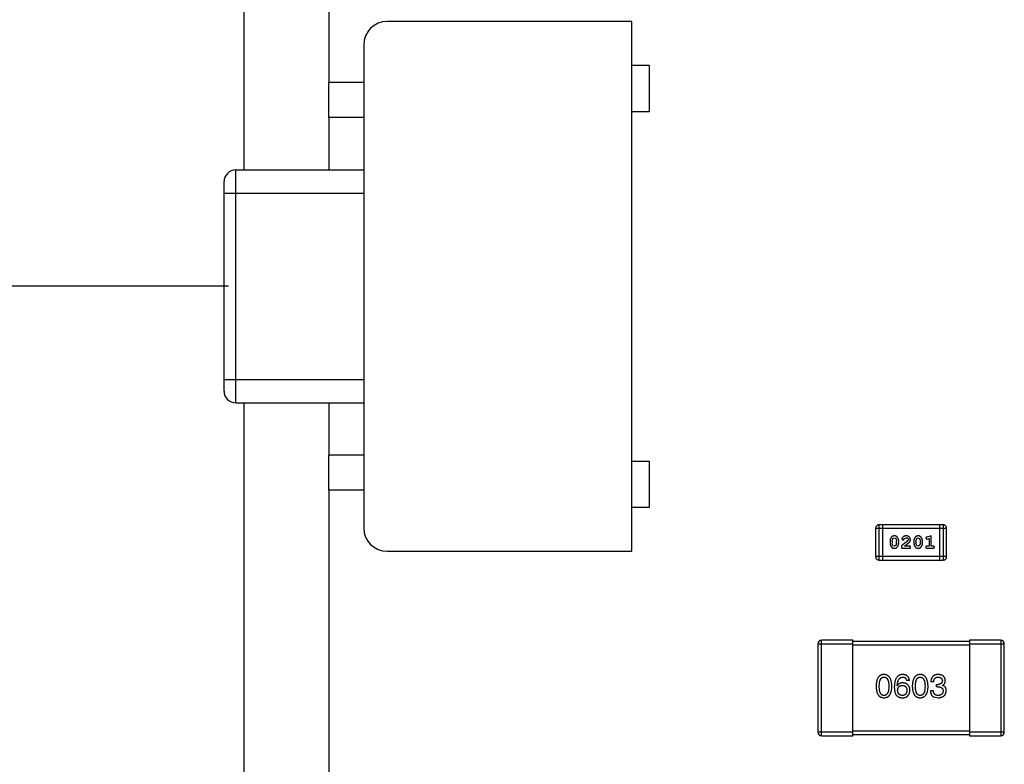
# Model space of a CAD drawing. Header units: inches. Extents: x 246 to 500, y -220 to -17.
# Tile 11 of 118: x 429.09 to 437.54, y -156.96 to -150.57. Entities that reach past the tile are written whole.
import ezdxf

# ---------------------------------------------------------------- set-up
doc = ezdxf.new("R2010")
doc.units = ezdxf.units.IN
doc.header["$LTSCALE"] = 1.21
doc.header["$MEASUREMENT"] = 0
doc.header["$PDMODE"] = 3
doc.header["$PDSIZE"] = 0.3125
doc.layers.get('0').update_dxf_attribs({"linetype": 'CONTINUOUS'})
doc.layers.get('Defpoints').update_dxf_attribs({"linetype": 'CONTINUOUS'})
doc.layers.add('DIM', color=3, linetype='CONTINUOUS')
doc.styles.get("Standard").update_dxf_attribs({"font": 'txt', "width": 0.8})
doc.dimstyles.get("Standard").update_dxf_attribs({"dimtxt": 0.15625, "dimasz": 0.1875, "dimexe": 0.125, "dimexo": 0.0625, "dimgap": 0.09, "dimtad": 0, "dimtih": 1, "dimtoh": 1, "dimzin": 4, "dimdsep": 46, "dimtxsty": 'Standard', "dimblk": '_FILLED', "dimblk1": '_FILLED', "dimblk2": '_FILLED', "dimcen": 0.09, "dimazin": 1, "dimtp": 0.01, "dimtm": 0.01, "dimtfac": 1, "dimtofl": 0, "dimtmove": 0, "dimatfit": 3, "dimldrblk": '_FILLED', "dimfxl": 1, "dimtolj": 1, "dimtzin": 4, "dimarcsym": 0})

# ---------------------------------------------------------------- blocks, each defined once
blk = doc.blocks.new('_FILLED')
at = {"color": 0, "linetype": 'ByBlock'}
blk.add_solid([(0, 0), (-1, 0.1667), (-1, -0.1667)], dxfattribs=at)
blk = doc.blocks.new('*D57')
at = {"layer": 'Defpoints', "color": 0}
for p in [(421.9428, -152.8573), (430.9399, -152.8573), (433.4401, -163.8581)]:
    blk.add_point(p, dxfattribs=at)
at = {"layer": 'DIM', "color": 0, "lineweight": -2}
for p, q in [((430.8774, -152.8573), (421.8178, -152.8573)), ((421.9428, -154.8573), (421.9428, -155.8677)), ((421.9428, -161.8581), (421.9428, -160.8477)), ((433.3776, -163.8581), (421.8178, -163.8581))]:
    blk.add_line(p, q, dxfattribs=at)
at = {"layer": 'DIM', "color": 0, "lineweight": -2, "xscale": 2, "yscale": 2, "zscale": 2}
for p, rotation in [((421.9428, -152.8573), 90), ((421.9428, -163.8581), 270)]:
    blk.add_blockref('_FILLED', p, dxfattribs=dict(at, rotation=rotation))
at = {"layer": 'DIM', "color": 0, "insert": (421.9428, -158.3577), "char_height": 2, "attachment_point": 5, "rotation": 90}
blk.add_mtext('\\A1;11.00', dxfattribs=at)
blk = doc.blocks.new('*D58')
at = {"layer": 'Defpoints', "color": 0}
for p in [(421.9428, -144.3573), (430.9399, -144.3573), (430.9399, -152.8573)]:
    blk.add_point(p, dxfattribs=at)
at = {"layer": 'DIM', "color": 0, "lineweight": -2}
for p, q in [((421.9428, -142.3573), (421.9428, -140.3573)), ((430.8774, -144.3573), (421.8178, -144.3573)), ((430.8774, -152.8573), (421.8178, -152.8573)), ((421.9428, -154.8573), (421.9428, -156.8573))]:
    blk.add_line(p, q, dxfattribs=at)
at = {"layer": 'DIM', "color": 0, "lineweight": -2, "xscale": 2, "yscale": 2, "zscale": 2}
for p, rotation in [((421.9428, -144.3573), 270), ((421.9428, -152.8573), 90)]:
    blk.add_blockref('_FILLED', p, dxfattribs=dict(at, rotation=rotation))
at = {"layer": 'DIM', "color": 0, "insert": (421.9428, -148.6073), "char_height": 2, "attachment_point": 5, "rotation": 90}
blk.add_mtext('\\A1;8.50', dxfattribs=at)

msp = doc.modelspace()

# ---------------------------------------------------------------- linework, layer by layer
at = {"color": 7, "linetype": 'Continuous'}
for p, q in [((431.0102, -145.3592), (431.0102, -151.8592)), ((431.7401, -146.1092), (431.7401, -151.1092)), ((434.3404, -150.5842), (432.2404, -150.5842)), ((434.3404, -155.1342), (434.3404, -150.5842)), ((432.0404, -150.7842), (432.0404, -154.9342)), ((434.3404, -150.9592), (434.4904, -150.9592)), ((434.4904, -150.9592), (434.4904, -151.3592)), ((431.7404, -151.4092), (431.7404, -151.1092)), ((432.0404, -151.1092), (431.7404, -151.1092)), ((431.7401, -151.4092), (431.7401, -151.8592)), ((432.0404, -151.4092), (431.7404, -151.4092)), ((434.4904, -151.3592), (434.3404, -151.3592)), ((430.9404, -153.8592), (430.9404, -151.8592)), ((430.9404, -151.8592), (432.0404, -151.8592)), ((430.8404, -153.7592), (430.8404, -151.9592)), ((430.8404, -152.0592), (432.0404, -152.0592)), ((430.8404, -153.6592), (432.0404, -153.6592)), ((430.9404, -153.8592), (432.0404, -153.8592)), ((431.0102, -153.8592), (431.0102, -161.0797)), ((431.7401, -153.8592), (431.7401, -154.3092)), ((432.0404, -154.3092), (431.7404, -154.3092)), ((431.7404, -154.6092), (431.7404, -154.3092)), ((434.3404, -154.3592), (434.4904, -154.3592)), ((434.4904, -154.3592), (434.4904, -154.7592)), ((431.7401, -154.6092), (431.7401, -160.3586)), ((432.0404, -154.6092), (431.7404, -154.6092)), ((434.4904, -154.7592), (434.3404, -154.7592)), ((436.4353, -154.9366), (437.0449, -154.9366)), ((436.4353, -154.9366), (436.4353, -155.1804)), ((437.0144, -154.9061), (436.4658, -154.9061)), ((436.4658, -155.2109), (436.4658, -154.9061)), ((436.4963, -155.2109), (436.4963, -154.9061)), ((436.984, -154.9061), (436.984, -155.2109)), ((437.0144, -154.9061), (437.0144, -155.2109)), ((437.0449, -155.1804), (437.0449, -154.9366)), ((436.5592, -155.0465), (436.5592, -155.0643)), ((436.5765, -155.0468), (436.5838, -155.025)), ((436.5765, -155.0468), (436.5765, -155.064)), ((436.5838, -155.025), (436.5961, -155.0192)), ((436.5961, -155.0192), (436.6083, -155.0245)), ((436.6083, -155.0245), (436.6158, -155.0468)), ((436.6158, -155.064), (436.6158, -155.0468)), ((436.6331, -155.0643), (436.6331, -155.0465)), ((436.7117, -155.0434), (436.6567, -155.0884)), ((436.6599, -155.0312), (436.6687, -155.0397)), ((436.6687, -155.0397), (436.6772, -155.0331)), ((436.6772, -155.0331), (436.6822, -155.0246)), ((436.6822, -155.0246), (436.697, -155.0192)), ((436.7165, -155.0337), (436.7117, -155.0434)), ((436.7637, -155.0465), (436.7637, -155.0643)), ((436.781, -155.0468), (436.7883, -155.025)), ((436.781, -155.0468), (436.781, -155.064)), ((436.7883, -155.025), (436.8006, -155.0192)), ((436.8006, -155.0192), (436.8128, -155.0245)), ((436.8128, -155.0245), (436.8203, -155.0468)), ((436.8203, -155.064), (436.8203, -155.0468)), ((436.8376, -155.0643), (436.8376, -155.0465)), ((436.866, -155.0209), (436.8739, -155.0302)), ((436.8739, -155.0302), (436.8793, -155.0292)), ((436.9116, -155.0019), (436.875, -155.0118)), ((436.8793, -155.0292), (436.8943, -155.025)), ((436.8943, -155.025), (436.8943, -155.09)), ((436.9116, -155.09), (436.9116, -155.0019)), ((432.2404, -155.1342), (434.3404, -155.1342)), ((436.5841, -155.0863), (436.5765, -155.064)), ((436.5963, -155.0916), (436.5841, -155.0863)), ((436.6086, -155.0858), (436.5963, -155.0916)), ((436.6158, -155.064), (436.6086, -155.0858)), ((436.6567, -155.0884), (436.6567, -155.1073)), ((436.6567, -155.1073), (436.7338, -155.1073)), ((436.6835, -155.09), (436.7171, -155.063)), ((436.7197, -155.09), (436.6835, -155.09)), ((436.7252, -155.0868), (436.7197, -155.09)), ((436.7338, -155.1073), (436.7338, -155.0994)), ((436.7887, -155.0863), (436.781, -155.064)), ((436.8008, -155.0916), (436.7887, -155.0863)), ((436.8131, -155.0858), (436.8008, -155.0916)), ((436.8203, -155.064), (436.8131, -155.0858)), ((436.8943, -155.09), (436.877, -155.09)), ((436.877, -155.1073), (436.9289, -155.1073)), ((436.9289, -155.09), (436.9116, -155.09)), ((437.0449, -155.1804), (436.4353, -155.1804)), ((436.4658, -155.2109), (437.0144, -155.2109)), ((436.2402, -155.8985), (435.9702, -155.8985)), ((435.9702, -156.7185), (435.9702, -155.8985)), ((436.2402, -156.7185), (436.2402, -155.8985)), ((437.5102, -155.8985), (437.2402, -155.8985)), ((437.2402, -155.8985), (437.2402, -156.7185)), ((437.5102, -155.8985), (437.5102, -156.7185)), ((435.9402, -155.9285), (436.2402, -155.9285)), ((435.9402, -155.9285), (435.9402, -156.6885)), ((437.2402, -155.9085), (436.2402, -155.9085)), ((436.2402, -155.9385), (437.2402, -155.9385)), ((437.2402, -155.9285), (437.5402, -155.9285)), ((437.5402, -156.6885), (437.5402, -155.9285)), ((436.7257, -156.2447), (436.7017, -156.2447)), ((436.6219, -156.2884), (436.6208, -156.2874)), ((436.9054, -156.3289), (436.9306, -156.3289)), ((436.9339, -156.2568), (436.9098, -156.2568)), ((436.9579, -156.2775), (436.971, -156.2775)), ((436.9579, -156.2983), (436.9579, -156.2775)), ((436.9699, -156.2983), (436.9579, -156.2983)), ((437.0093, -156.2852), (437.0093, -156.2863)), ((436.9349, -156.3857), (436.971, -156.3923)), ((436.2402, -156.6885), (435.9402, -156.6885)), ((435.9702, -156.7185), (436.2402, -156.7185)), ((437.2402, -156.6785), (436.2402, -156.6785)), ((436.2402, -156.7085), (437.2402, -156.7085)), ((437.5402, -156.6885), (437.2402, -156.6885)), ((437.2402, -156.7185), (437.5102, -156.7185))]:
    msp.add_line(p, q, dxfattribs=at)
for centre, radius, start, end in [((432.2404, -150.7842), 0.2, 90.00013, 180.00013), ((430.9404, -151.9592), 0.1, 90.00013, 180.00013), ((430.9404, -153.7592), 0.1, 180.00013, 270.00013), ((432.2404, -154.9342), 0.2, 180.00013, 270.00013), ((436.4658, -154.9366), 0.0305, 89.99989, 179.99989), ((437.0144, -154.9366), 0.0305, 359.99989, 89.99989), ((436.4658, -155.1804), 0.0305, 179.99989, 269.99989), ((437.0144, -155.1804), 0.0305, 269.99989, 359.99989), ((435.9702, -155.9285), 0.03, 89.99989, 179.99989), ((437.5102, -155.9285), 0.03, 359.99989, 89.99989), ((435.9702, -156.6885), 0.03, 179.99989, 269.99989), ((437.5102, -156.6885), 0.03, 269.99989, 359.99989)]:
    msp.add_arc(centre, radius, start, end, dxfattribs=at)
for points, knots in [([(436.596, -155.0019), (436.5946, -155.0019), (436.5918, -155.002), (436.5877, -155.0027), (436.5838, -155.0038), (436.5803, -155.0054), (436.577, -155.0075), (436.5739, -155.01), (436.5711, -155.013), (436.5687, -155.0164), (436.5665, -155.0199), (436.5645, -155.0236), (436.5629, -155.0273), (436.5615, -155.0311), (436.5605, -155.0349), (436.5597, -155.0387), (436.5593, -155.0426), (436.5592, -155.0452), (436.5592, -155.0465)], [0, 0, 0, 0, 0.06692, 0.130834, 0.19258, 0.252759, 0.312631, 0.373411, 0.436359, 0.501894, 0.568244, 0.632472, 0.69556, 0.757163, 0.818592, 0.878885, 0.939235, 1, 1, 1, 1]), ([(436.6331, -155.0465), (436.6331, -155.0454), (436.6331, -155.0433), (436.6328, -155.0401), (436.6322, -155.037), (436.6316, -155.0339), (436.6307, -155.0308), (436.6295, -155.0278), (436.6283, -155.0248), (436.6268, -155.022), (436.6252, -155.0192), (436.6235, -155.0167), (436.6219, -155.0143), (436.6202, -155.0122), (436.6185, -155.0104), (436.6168, -155.0087), (436.615, -155.0073), (436.6127, -155.0058), (436.6095, -155.0041), (436.6053, -155.0028), (436.6008, -155.002), (436.5976, -155.0019), (436.596, -155.0019)], [0, 0, 0, 0, 0.049855, 0.099516, 0.148482, 0.19758, 0.246804, 0.296268, 0.346517, 0.397047, 0.446826, 0.49336, 0.537801, 0.579207, 0.617974, 0.654833, 0.689171, 0.722088, 0.786392, 0.853518, 0.924186, 1, 1, 1, 1]), ([(436.6971, -155.0019), (436.6954, -155.002), (436.6921, -155.0021), (436.6872, -155.0029), (436.6824, -155.0044), (436.6779, -155.0063), (436.6738, -155.0088), (436.6701, -155.0116), (436.667, -155.0149), (436.6645, -155.0185), (436.6625, -155.022), (436.661, -155.0254), (436.6601, -155.0284), (436.6599, -155.0303), (436.6599, -155.0312)], [0, 0, 0, 0, 0.098286, 0.193983, 0.289056, 0.384352, 0.477435, 0.566197, 0.652355, 0.737986, 0.818188, 0.887401, 0.94802, 1, 1, 1, 1]), ([(436.697, -155.0192), (436.6984, -155.0192), (436.7011, -155.0193), (436.7049, -155.0202), (436.7083, -155.0216), (436.7112, -155.0235), (436.7135, -155.0257), (436.7153, -155.0282), (436.7163, -155.0309), (436.7164, -155.0328), (436.7165, -155.0337)], [0, 0, 0, 0, 0.156344, 0.299348, 0.4327, 0.561, 0.682299, 0.791883, 0.89611, 1, 1, 1, 1]), ([(436.7338, -155.0347), (436.7338, -155.0335), (436.7337, -155.0313), (436.7332, -155.0281), (436.7324, -155.025), (436.7313, -155.022), (436.7298, -155.0192), (436.728, -155.0165), (436.7259, -155.0139), (436.7236, -155.0114), (436.7209, -155.0092), (436.7181, -155.0072), (436.715, -155.0056), (436.7118, -155.0042), (436.7084, -155.0032), (436.7048, -155.0024), (436.701, -155.002), (436.6985, -155.0019), (436.6971, -155.0019)], [0, 0, 0, 0, 0.060981, 0.120256, 0.178148, 0.236115, 0.293993, 0.352864, 0.413358, 0.476056, 0.539296, 0.602396, 0.665116, 0.728325, 0.792919, 0.859317, 0.928302, 1, 1, 1, 1]), ([(436.7171, -155.063), (436.7179, -155.0622), (436.7196, -155.0607), (436.722, -155.0585), (436.7241, -155.0564), (436.726, -155.0544), (436.7276, -155.0525), (436.7289, -155.0507), (436.7301, -155.0491), (436.7312, -155.047), (436.7323, -155.0445), (436.7332, -155.0413), (436.7337, -155.038), (436.7338, -155.0358), (436.7338, -155.0347)], [0, 0, 0, 0, 0.103002, 0.197728, 0.285279, 0.365235, 0.437224, 0.502446, 0.560545, 0.611446, 0.707576, 0.80349, 0.900532, 1, 1, 1, 1]), ([(436.8005, -155.0019), (436.7991, -155.0019), (436.7963, -155.002), (436.7922, -155.0027), (436.7883, -155.0038), (436.7848, -155.0054), (436.7815, -155.0075), (436.7784, -155.01), (436.7756, -155.013), (436.7732, -155.0164), (436.771, -155.0199), (436.769, -155.0236), (436.7674, -155.0273), (436.7661, -155.0311), (436.765, -155.0349), (436.7643, -155.0387), (436.7638, -155.0426), (436.7637, -155.0452), (436.7637, -155.0465)], [0, 0, 0, 0, 0.06692, 0.130834, 0.19258, 0.252759, 0.312631, 0.373411, 0.436359, 0.501894, 0.568244, 0.632472, 0.69556, 0.757163, 0.818592, 0.878885, 0.939235, 1, 1, 1, 1]), ([(436.8376, -155.0465), (436.8376, -155.0454), (436.8376, -155.0433), (436.8373, -155.0401), (436.8368, -155.037), (436.8361, -155.0339), (436.8352, -155.0308), (436.8341, -155.0278), (436.8328, -155.0248), (436.8313, -155.022), (436.8297, -155.0192), (436.828, -155.0167), (436.8264, -155.0143), (436.8247, -155.0122), (436.823, -155.0104), (436.8213, -155.0087), (436.8196, -155.0073), (436.8172, -155.0058), (436.814, -155.0041), (436.8098, -155.0028), (436.8053, -155.002), (436.8021, -155.0019), (436.8005, -155.0019)], [0, 0, 0, 0, 0.049855, 0.099516, 0.148482, 0.19758, 0.246804, 0.296268, 0.346517, 0.397047, 0.446826, 0.49336, 0.537801, 0.579207, 0.617974, 0.654833, 0.689171, 0.722088, 0.786392, 0.853518, 0.924186, 1, 1, 1, 1]), ([(436.875, -155.0118), (436.8742, -155.012), (436.8726, -155.0125), (436.8705, -155.0134), (436.8689, -155.0143), (436.8677, -155.0153), (436.8669, -155.0165), (436.8664, -155.0178), (436.866, -155.0193), (436.866, -155.0204), (436.866, -155.0209)], [0, 0, 0, 0, 0.187321, 0.344927, 0.475328, 0.579604, 0.674244, 0.773631, 0.882025, 1, 1, 1, 1]), ([(436.5592, -155.0643), (436.5592, -155.0653), (436.5593, -155.0675), (436.5596, -155.0706), (436.56, -155.0738), (436.5607, -155.0769), (436.5616, -155.0799), (436.5628, -155.0829), (436.564, -155.0859), (436.5655, -155.0887), (436.5671, -155.0915), (436.5687, -155.094), (436.5703, -155.0963), (436.572, -155.0984), (436.5737, -155.1003), (436.5754, -155.102), (436.5771, -155.1034), (436.5795, -155.105), (436.5827, -155.1066), (436.5868, -155.1079), (436.5914, -155.1087), (436.5946, -155.1088), (436.5962, -155.1089)], [0, 0, 0, 0, 0.049886, 0.09882, 0.148132, 0.19689, 0.246038, 0.295176, 0.345305, 0.395692, 0.445312, 0.491875, 0.535813, 0.577009, 0.616081, 0.652689, 0.687585, 0.720206, 0.785062, 0.85223, 0.923759, 1, 1, 1, 1]), ([(436.5962, -155.1089), (436.5977, -155.1088), (436.6005, -155.1088), (436.6046, -155.108), (436.6084, -155.1069), (436.612, -155.1053), (436.6153, -155.1033), (436.6184, -155.1008), (436.6212, -155.0978), (436.6236, -155.0945), (436.6258, -155.0909), (436.6278, -155.0872), (436.6294, -155.0835), (436.6308, -155.0797), (436.6318, -155.0759), (436.6326, -155.0721), (436.6331, -155.0682), (436.6331, -155.0656), (436.6331, -155.0643)], [0, 0, 0, 0, 0.067217, 0.131051, 0.19272, 0.252824, 0.312745, 0.373449, 0.436041, 0.501494, 0.567761, 0.632087, 0.695096, 0.757109, 0.817993, 0.878657, 0.939311, 1, 1, 1, 1]), ([(436.7338, -155.0994), (436.7338, -155.0984), (436.7338, -155.0964), (436.7333, -155.0937), (436.7327, -155.0914), (436.7316, -155.0897), (436.7303, -155.0884), (436.7287, -155.0875), (436.727, -155.0869), (436.7258, -155.0869), (436.7252, -155.0868)], [0, 0, 0, 0, 0.1844, 0.34094, 0.473574, 0.586824, 0.690029, 0.789175, 0.890445, 1, 1, 1, 1]), ([(436.7637, -155.0643), (436.7637, -155.0653), (436.7638, -155.0675), (436.7641, -155.0706), (436.7646, -155.0738), (436.7653, -155.0769), (436.7661, -155.0799), (436.7673, -155.0829), (436.7685, -155.0859), (436.77, -155.0887), (436.7716, -155.0915), (436.7732, -155.094), (436.7748, -155.0963), (436.7765, -155.0984), (436.7782, -155.1003), (436.7799, -155.102), (436.7816, -155.1034), (436.784, -155.105), (436.7872, -155.1066), (436.7914, -155.1079), (436.7959, -155.1087), (436.7991, -155.1088), (436.8008, -155.1089)], [0, 0, 0, 0, 0.049886, 0.09882, 0.148132, 0.19689, 0.246038, 0.295176, 0.345305, 0.395692, 0.445312, 0.491875, 0.535813, 0.577009, 0.616081, 0.652689, 0.687585, 0.720206, 0.785062, 0.85223, 0.923759, 1, 1, 1, 1]), ([(436.8008, -155.1089), (436.8022, -155.1088), (436.805, -155.1088), (436.8091, -155.108), (436.8129, -155.1069), (436.8165, -155.1053), (436.8198, -155.1033), (436.8229, -155.1008), (436.8257, -155.0978), (436.8281, -155.0945), (436.8303, -155.0909), (436.8323, -155.0872), (436.8339, -155.0835), (436.8353, -155.0797), (436.8363, -155.0759), (436.8371, -155.0721), (436.8376, -155.0682), (436.8376, -155.0656), (436.8376, -155.0643)], [0, 0, 0, 0, 0.067217, 0.131051, 0.19272, 0.252824, 0.312745, 0.373449, 0.436041, 0.501494, 0.567761, 0.632087, 0.695096, 0.757109, 0.817993, 0.878657, 0.939311, 1, 1, 1, 1]), ([(436.877, -155.09), (436.8761, -155.09), (436.8744, -155.0901), (436.8721, -155.0905), (436.8701, -155.0913), (436.8685, -155.0923), (436.8674, -155.0937), (436.8666, -155.0952), (436.8661, -155.0969), (436.866, -155.098), (436.866, -155.0986)], [0, 0, 0, 0, 0.169102, 0.317658, 0.446239, 0.563118, 0.671828, 0.776546, 0.884858, 1, 1, 1, 1]), ([(436.866, -155.0986), (436.866, -155.0993), (436.8661, -155.1004), (436.8666, -155.1021), (436.8674, -155.1036), (436.8685, -155.105), (436.8701, -155.106), (436.8721, -155.1068), (436.8744, -155.1072), (436.8761, -155.1073), (436.877, -155.1073)], [0, 0, 0, 0, 0.115051, 0.223278, 0.329269, 0.437893, 0.554681, 0.682591, 0.83103, 1, 1, 1, 1]), ([(436.9399, -155.0986), (436.9399, -155.098), (436.9398, -155.0969), (436.9393, -155.0952), (436.9385, -155.0937), (436.9373, -155.0924), (436.9358, -155.0913), (436.9338, -155.0905), (436.9315, -155.0901), (436.9298, -155.09), (436.9289, -155.09)], [0, 0, 0, 0, 0.11517, 0.223509, 0.328254, 0.438012, 0.553651, 0.682263, 0.830856, 1, 1, 1, 1]), ([(436.9289, -155.1073), (436.9298, -155.1073), (436.9315, -155.1072), (436.9338, -155.1068), (436.9358, -155.1061), (436.9373, -155.105), (436.9385, -155.1036), (436.9393, -155.1021), (436.9398, -155.1004), (436.9399, -155.0993), (436.9399, -155.0986)], [0, 0, 0, 0, 0.169012, 0.317488, 0.445429, 0.560977, 0.67065, 0.776666, 0.88492, 1, 1, 1, 1]), ([(436.5069, -156.1923), (436.5042, -156.1924), (436.4991, -156.1926), (436.4916, -156.1939), (436.4846, -156.1961), (436.478, -156.1989), (436.472, -156.2025), (436.4665, -156.207), (436.4615, -156.2122), (436.457, -156.2183), (436.453, -156.225), (436.4495, -156.2326), (436.4465, -156.2409), (436.4441, -156.25), (436.442, -156.2599), (436.4406, -156.2706), (436.4395, -156.282), (436.4393, -156.2898), (436.4391, -156.2939)], [0, 0, 0, 0, 0.057911, 0.113262, 0.165956, 0.217443, 0.268511, 0.319665, 0.372, 0.426129, 0.483365, 0.543779, 0.607756, 0.676562, 0.749704, 0.827713, 0.911177, 1, 1, 1, 1]), ([(436.4665, -156.2939), (436.4665, -156.2907), (436.4665, -156.2846), (436.467, -156.2757), (436.4678, -156.2673), (436.4688, -156.2596), (436.4703, -156.2526), (436.472, -156.2461), (436.4741, -156.2402), (436.4764, -156.235), (436.4791, -156.2303), (436.4821, -156.2263), (436.4855, -156.2229), (436.4891, -156.22), (436.4931, -156.2179), (436.4974, -156.2163), (436.5021, -156.2154), (436.5053, -156.2153), (436.5069, -156.2152)], [0, 0, 0, 0, 0.096452, 0.187278, 0.271765, 0.350519, 0.423437, 0.491321, 0.554011, 0.612224, 0.666281, 0.717003, 0.764884, 0.811423, 0.856783, 0.902993, 0.950236, 1, 1, 1, 1]), ([(436.5747, -156.2939), (436.5745, -156.2899), (436.5741, -156.2821), (436.573, -156.2708), (436.5714, -156.2602), (436.5693, -156.2504), (436.5668, -156.2414), (436.5638, -156.2331), (436.5603, -156.2256), (436.5563, -156.2188), (436.5518, -156.2128), (436.5468, -156.2075), (436.5413, -156.203), (436.5354, -156.1993), (436.5289, -156.1964), (436.522, -156.1942), (436.5146, -156.1927), (436.5095, -156.1924), (436.5069, -156.1923)], [0, 0, 0, 0, 0.088475, 0.171606, 0.249595, 0.322626, 0.391327, 0.455765, 0.516374, 0.573675, 0.628522, 0.681161, 0.732559, 0.783563, 0.83504, 0.887639, 0.942585, 1, 1, 1, 1]), ([(436.5069, -156.2152), (436.5086, -156.2153), (436.5118, -156.2154), (436.5166, -156.2163), (436.521, -156.2179), (436.5252, -156.22), (436.5289, -156.2229), (436.5323, -156.2263), (436.5354, -156.2303), (436.5382, -156.2349), (436.5406, -156.2402), (436.5427, -156.2461), (436.5445, -156.2526), (436.5459, -156.2596), (436.5471, -156.2673), (436.5479, -156.2757), (436.5483, -156.2846), (436.5484, -156.2907), (436.5484, -156.2939)], [0, 0, 0, 0, 0.050604, 0.098688, 0.145699, 0.191791, 0.238625, 0.286717, 0.337546, 0.391814, 0.449755, 0.512106, 0.579685, 0.652048, 0.730262, 0.814146, 0.904281, 1, 1, 1, 1]), ([(436.6678, -156.1923), (436.665, -156.1924), (436.6594, -156.1928), (436.6514, -156.1942), (436.644, -156.1965), (436.637, -156.1996), (436.6306, -156.2034), (436.6247, -156.2081), (436.6194, -156.2136), (436.6146, -156.2199), (436.6104, -156.2269), (436.6066, -156.2348), (436.6035, -156.2434), (436.6009, -156.2529), (436.5987, -156.2631), (436.5972, -156.2741), (436.596, -156.2859), (436.5958, -156.2941), (436.5957, -156.2983)], [0, 0, 0, 0, 0.058957, 0.115262, 0.16907, 0.221312, 0.273147, 0.324961, 0.377649, 0.432026, 0.488925, 0.549039, 0.612912, 0.680653, 0.753056, 0.830314, 0.912483, 1, 1, 1, 1]), ([(436.6208, -156.2874), (436.621, -156.2845), (436.6214, -156.279), (436.6224, -156.2711), (436.6237, -156.2636), (436.6253, -156.2567), (436.6272, -156.2504), (436.6293, -156.2445), (436.6318, -156.2392), (436.6346, -156.2343), (436.6377, -156.2301), (436.6411, -156.2264), (436.6448, -156.2231), (436.6488, -156.2205), (436.6531, -156.2183), (436.6578, -156.2168), (436.6627, -156.2156), (436.6661, -156.2154), (436.6678, -156.2152)], [0, 0, 0, 0, 0.089218, 0.173709, 0.252753, 0.326963, 0.397099, 0.462534, 0.524018, 0.582178, 0.637235, 0.689955, 0.741228, 0.791618, 0.841661, 0.892925, 0.945259, 1, 1, 1, 1]), ([(436.7257, -156.2447), (436.7255, -156.2427), (436.725, -156.2388), (436.7237, -156.2332), (436.7221, -156.2279), (436.7201, -156.223), (436.7178, -156.2185), (436.7151, -156.2143), (436.712, -156.2104), (436.7086, -156.2069), (436.7047, -156.2038), (436.7006, -156.2011), (436.696, -156.1987), (436.691, -156.1967), (436.6857, -156.195), (436.6801, -156.1937), (436.6741, -156.1928), (436.6699, -156.1924), (436.6678, -156.1923)], [0, 0, 0, 0, 0.06947, 0.136096, 0.199592, 0.260665, 0.319672, 0.377156, 0.433415, 0.489984, 0.546535, 0.604276, 0.663499, 0.725182, 0.788953, 0.855683, 0.926216, 1, 1, 1, 1]), ([(436.6678, -156.2152), (436.6701, -156.2153), (436.6744, -156.2154), (436.6805, -156.2169), (436.6859, -156.2192), (436.6906, -156.2225), (436.6946, -156.2267), (436.6977, -156.2319), (436.7002, -156.238), (436.7012, -156.2424), (436.7017, -156.2447)], [0, 0, 0, 0, 0.136586, 0.261496, 0.378089, 0.490612, 0.605522, 0.725767, 0.8561, 1, 1, 1, 1]), ([(436.8178, -156.1923), (436.8151, -156.1924), (436.8099, -156.1926), (436.8024, -156.1939), (436.7954, -156.1961), (436.7889, -156.1989), (436.7829, -156.2025), (436.7774, -156.207), (436.7723, -156.2122), (436.7679, -156.2183), (436.7639, -156.225), (436.7604, -156.2326), (436.7574, -156.2409), (436.7549, -156.25), (436.7529, -156.2599), (436.7514, -156.2706), (436.7504, -156.282), (436.7501, -156.2898), (436.75, -156.2939)], [0, 0, 0, 0, 0.057911, 0.113262, 0.165956, 0.217443, 0.268511, 0.319665, 0.372, 0.426129, 0.483365, 0.543779, 0.607756, 0.676562, 0.749704, 0.827713, 0.911177, 1, 1, 1, 1]), ([(436.7773, -156.2939), (436.7774, -156.2907), (436.7774, -156.2846), (436.7779, -156.2757), (436.7787, -156.2673), (436.7797, -156.2596), (436.7812, -156.2526), (436.7829, -156.2461), (436.7849, -156.2402), (436.7873, -156.235), (436.79, -156.2303), (436.793, -156.2263), (436.7963, -156.2229), (436.8, -156.22), (436.804, -156.2179), (436.8083, -156.2163), (436.8129, -156.2154), (436.8161, -156.2153), (436.8178, -156.2152)], [0, 0, 0, 0, 0.096452, 0.187278, 0.271765, 0.350519, 0.423437, 0.491321, 0.554011, 0.612224, 0.666281, 0.717003, 0.764884, 0.811423, 0.856783, 0.902993, 0.950236, 1, 1, 1, 1]), ([(436.8855, -156.2939), (436.8853, -156.2899), (436.885, -156.2821), (436.8839, -156.2708), (436.8823, -156.2602), (436.8802, -156.2504), (436.8777, -156.2414), (436.8747, -156.2331), (436.8711, -156.2256), (436.8671, -156.2188), (436.8626, -156.2128), (436.8577, -156.2075), (436.8522, -156.203), (436.8462, -156.1993), (436.8398, -156.1964), (436.8329, -156.1942), (436.8255, -156.1927), (436.8204, -156.1924), (436.8178, -156.1923)], [0, 0, 0, 0, 0.088475, 0.171606, 0.249595, 0.322626, 0.391327, 0.455765, 0.516374, 0.573675, 0.628522, 0.681161, 0.732559, 0.783563, 0.83504, 0.887639, 0.942585, 1, 1, 1, 1]), ([(436.8178, -156.2152), (436.8194, -156.2153), (436.8227, -156.2154), (436.8275, -156.2163), (436.8319, -156.2179), (436.836, -156.22), (436.8398, -156.2229), (436.8432, -156.2263), (436.8463, -156.2303), (436.8491, -156.2349), (436.8515, -156.2402), (436.8536, -156.2461), (436.8554, -156.2526), (436.8568, -156.2596), (436.8579, -156.2673), (436.8587, -156.2757), (436.8592, -156.2846), (436.8593, -156.2907), (436.8593, -156.2939)], [0, 0, 0, 0, 0.050604, 0.098688, 0.145699, 0.191791, 0.238625, 0.286717, 0.337546, 0.391814, 0.449755, 0.512106, 0.579685, 0.652048, 0.730262, 0.814146, 0.904281, 1, 1, 1, 1]), ([(436.9732, -156.1923), (436.9707, -156.1923), (436.9658, -156.1925), (436.9587, -156.1934), (436.9521, -156.1947), (436.9459, -156.1966), (436.9403, -156.1989), (436.9351, -156.2017), (436.9303, -156.205), (436.9261, -156.2089), (436.9224, -156.2132), (436.9191, -156.218), (436.9164, -156.2233), (436.914, -156.229), (436.9122, -156.2353), (436.9109, -156.242), (436.9101, -156.2492), (436.9099, -156.2542), (436.9098, -156.2568)], [0, 0, 0, 0, 0.073232, 0.142595, 0.207997, 0.270074, 0.329156, 0.386529, 0.441846, 0.496976, 0.551877, 0.607941, 0.665637, 0.725446, 0.788542, 0.855101, 0.925196, 1, 1, 1, 1]), ([(436.9339, -156.2568), (436.9339, -156.2551), (436.9341, -156.2518), (436.9347, -156.2471), (436.9354, -156.2427), (436.9366, -156.2386), (436.938, -156.2349), (436.9397, -156.2315), (436.9416, -156.2283), (436.9439, -156.2256), (436.9464, -156.2231), (436.9493, -156.221), (436.9524, -156.2192), (436.9558, -156.2177), (436.9595, -156.2166), (436.9634, -156.2158), (436.9677, -156.2153), (436.9706, -156.2153), (436.9721, -156.2152)], [0, 0, 0, 0, 0.078134, 0.15164, 0.221358, 0.286689, 0.348614, 0.407697, 0.464247, 0.520153, 0.574432, 0.629291, 0.684538, 0.742032, 0.801329, 0.863637, 0.930123, 1, 1, 1, 1]), ([(437.0082, -156.2458), (437.0081, -156.2471), (437.008, -156.2495), (437.0074, -156.253), (437.0066, -156.2562), (437.0055, -156.2593), (437.0042, -156.2621), (437.0025, -156.2646), (437.0006, -156.267), (436.9984, -156.2691), (436.9959, -156.271), (436.9931, -156.2726), (436.9901, -156.274), (436.9868, -156.2752), (436.9833, -156.2761), (436.9794, -156.2768), (436.9753, -156.2773), (436.9725, -156.2775), (436.971, -156.2775)], [0, 0, 0, 0, 0.067741, 0.131599, 0.192143, 0.249977, 0.306453, 0.361639, 0.416449, 0.471489, 0.527582, 0.584873, 0.644974, 0.70814, 0.77492, 0.845909, 0.920585, 1, 1, 1, 1]), ([(436.9721, -156.2152), (436.9735, -156.2153), (436.9762, -156.2154), (436.98, -156.2159), (436.9836, -156.2166), (436.987, -156.2175), (436.9902, -156.2186), (436.9931, -156.22), (436.9957, -156.2215), (436.9981, -156.2234), (437.0002, -156.2254), (437.0021, -156.2277), (437.0038, -156.2301), (437.0052, -156.2328), (437.0063, -156.2358), (437.0072, -156.2389), (437.0078, -156.2423), (437.0081, -156.2446), (437.0082, -156.2458)], [0, 0, 0, 0, 0.078051, 0.151197, 0.220412, 0.286742, 0.34933, 0.409464, 0.467368, 0.52298, 0.578639, 0.633998, 0.690142, 0.746855, 0.805868, 0.867776, 0.932345, 1, 1, 1, 1]), ([(437.0333, -156.2436), (437.0331, -156.2416), (437.0328, -156.2378), (437.0317, -156.2321), (437.0303, -156.2269), (437.0284, -156.222), (437.0261, -156.2175), (437.0234, -156.2133), (437.0203, -156.2095), (437.0167, -156.2061), (437.0127, -156.2031), (437.0083, -156.2004), (437.0034, -156.1981), (436.9982, -156.1962), (436.9925, -156.1946), (436.9865, -156.1935), (436.98, -156.1926), (436.9755, -156.1924), (436.9732, -156.1923)], [0, 0, 0, 0, 0.067521, 0.132139, 0.193339, 0.252064, 0.309083, 0.364848, 0.420021, 0.475612, 0.532002, 0.589602, 0.649896, 0.712634, 0.778603, 0.848416, 0.922155, 1, 1, 1, 1]), ([(437.0093, -156.2852), (437.0112, -156.2842), (437.0149, -156.2823), (437.0199, -156.2786), (437.024, -156.2743), (437.0275, -156.2694), (437.0301, -156.2638), (437.032, -156.2576), (437.0331, -156.2508), (437.0332, -156.2461), (437.0333, -156.2436)], [0, 0, 0, 0, 0.125227, 0.244792, 0.361427, 0.478215, 0.59667, 0.722058, 0.856314, 1, 1, 1, 1]), ([(436.4391, -156.2939), (436.4393, -156.2978), (436.4395, -156.3055), (436.4406, -156.3165), (436.442, -156.3268), (436.4441, -156.3364), (436.4465, -156.3452), (436.4495, -156.3532), (436.453, -156.3606), (436.457, -156.3671), (436.4615, -156.373), (436.4665, -156.378), (436.472, -156.3823), (436.478, -156.3859), (436.4846, -156.3886), (436.4916, -156.3907), (436.4991, -156.3919), (436.5042, -156.3921), (436.5069, -156.3923)], [0, 0, 0, 0, 0.087693, 0.170223, 0.247496, 0.319826, 0.387768, 0.451403, 0.511459, 0.568358, 0.622671, 0.675251, 0.726739, 0.778422, 0.830759, 0.884394, 0.940865, 1, 1, 1, 1]), ([(436.5069, -156.3726), (436.5053, -156.3725), (436.5021, -156.3724), (436.4974, -156.3715), (436.4931, -156.37), (436.4891, -156.3677), (436.4855, -156.365), (436.4821, -156.3616), (436.4791, -156.3575), (436.4764, -156.3528), (436.4741, -156.3476), (436.472, -156.3417), (436.4703, -156.3352), (436.4689, -156.3282), (436.4678, -156.3205), (436.467, -156.3122), (436.4665, -156.3032), (436.4665, -156.2971), (436.4665, -156.2939)], [0, 0, 0, 0, 0.049766, 0.097012, 0.143225, 0.188786, 0.235079, 0.282962, 0.333687, 0.387747, 0.445963, 0.508657, 0.576545, 0.649868, 0.72822, 0.812712, 0.903543, 1, 1, 1, 1]), ([(436.5069, -156.3923), (436.5095, -156.3921), (436.5147, -156.3919), (436.5222, -156.3907), (436.5292, -156.3886), (436.5358, -156.3859), (436.5418, -156.3823), (436.5473, -156.378), (436.5523, -156.373), (436.5568, -156.3671), (436.5608, -156.3605), (436.5643, -156.3532), (436.5673, -156.3452), (436.5697, -156.3364), (436.5718, -156.3268), (436.5732, -156.3165), (436.5743, -156.3055), (436.5745, -156.2978), (436.5747, -156.2939)], [0, 0, 0, 0, 0.059134, 0.115603, 0.169236, 0.221572, 0.273254, 0.32474, 0.377319, 0.431815, 0.488555, 0.548609, 0.612242, 0.680182, 0.75251, 0.829782, 0.91231, 1, 1, 1, 1]), ([(436.5484, -156.2939), (436.5484, -156.297), (436.5483, -156.3031), (436.5479, -156.3119), (436.5471, -156.3201), (436.5459, -156.3278), (436.5445, -156.3348), (436.5427, -156.3412), (436.5406, -156.3471), (436.5382, -156.3523), (436.5354, -156.357), (436.5323, -156.361), (436.5289, -156.3645), (436.5251, -156.3673), (436.521, -156.3696), (436.5166, -156.3713), (436.5119, -156.3723), (436.5086, -156.3725), (436.5069, -156.3726)], [0, 0, 0, 0, 0.094834, 0.184067, 0.267029, 0.344713, 0.417334, 0.484367, 0.546941, 0.604717, 0.65953, 0.710539, 0.759381, 0.806382, 0.853027, 0.900623, 0.949121, 1, 1, 1, 1]), ([(436.5957, -156.2983), (436.5957, -156.3018), (436.5958, -156.3087), (436.5965, -156.3187), (436.5975, -156.3281), (436.5991, -156.3369), (436.6011, -156.3451), (436.6035, -156.3527), (436.6064, -156.3597), (436.6087, -156.364), (436.6099, -156.366)], [0, 0, 0, 0, 0.151498, 0.29521, 0.430242, 0.557137, 0.677306, 0.790845, 0.898111, 1, 1, 1, 1]), ([(436.6678, -156.2644), (436.6652, -156.2645), (436.6601, -156.2646), (436.6527, -156.2657), (436.646, -156.2676), (436.6399, -156.2702), (436.6344, -156.2736), (436.6295, -156.2778), (436.6253, -156.2828), (436.623, -156.2865), (436.6219, -156.2884)], [0, 0, 0, 0, 0.144617, 0.279572, 0.40596, 0.526097, 0.64389, 0.760003, 0.877724, 1, 1, 1, 1]), ([(436.6241, -156.3289), (436.6242, -156.3272), (436.6244, -156.3239), (436.6251, -156.3192), (436.6261, -156.3148), (436.6274, -156.3107), (436.6289, -156.3069), (436.6307, -156.3034), (436.6328, -156.3002), (436.6352, -156.2974), (436.6379, -156.2949), (436.6409, -156.2927), (436.6441, -156.2908), (436.6477, -156.2893), (436.6515, -156.288), (436.6556, -156.2871), (436.66, -156.2865), (436.663, -156.2863), (436.6645, -156.2863)], [0, 0, 0, 0, 0.076072, 0.148369, 0.216753, 0.281358, 0.342792, 0.401604, 0.458929, 0.514444, 0.569818, 0.625343, 0.681554, 0.739608, 0.800134, 0.863477, 0.929547, 1, 1, 1, 1]), ([(436.6656, -156.3726), (436.664, -156.3725), (436.6609, -156.3724), (436.6564, -156.3717), (436.6522, -156.3708), (436.6483, -156.3695), (436.6446, -156.368), (436.6413, -156.366), (436.6382, -156.3638), (436.6355, -156.3611), (436.633, -156.3583), (436.6309, -156.355), (436.629, -156.3514), (436.6274, -156.3476), (436.6262, -156.3433), (436.6252, -156.3388), (436.6244, -156.334), (436.6242, -156.3306), (436.6241, -156.3289)], [0, 0, 0, 0, 0.070403, 0.137196, 0.200053, 0.260887, 0.31876, 0.37535, 0.430743, 0.485927, 0.541678, 0.598832, 0.657726, 0.719441, 0.783504, 0.851852, 0.923533, 1, 1, 1, 1]), ([(436.6645, -156.2863), (436.666, -156.2863), (436.6689, -156.2865), (436.6732, -156.2871), (436.6772, -156.288), (436.6809, -156.2892), (436.6843, -156.2907), (436.6875, -156.2925), (436.6904, -156.2947), (436.693, -156.2971), (436.6953, -156.2999), (436.6974, -156.303), (436.6991, -156.3064), (436.7007, -156.3101), (436.7019, -156.3141), (436.7028, -156.3184), (436.7035, -156.323), (436.7037, -156.3262), (436.7039, -156.3278)], [0, 0, 0, 0, 0.069884, 0.136529, 0.199638, 0.259844, 0.317774, 0.374356, 0.430026, 0.485148, 0.5409, 0.597889, 0.657472, 0.718614, 0.783613, 0.85129, 0.923712, 1, 1, 1, 1]), ([(436.7039, -156.3278), (436.7038, -156.3295), (436.7035, -156.3329), (436.7028, -156.3377), (436.7019, -156.3423), (436.7007, -156.3465), (436.6993, -156.3505), (436.6975, -156.354), (436.6956, -156.3574), (436.6933, -156.3603), (436.6907, -156.363), (436.6879, -156.3653), (436.6849, -156.3674), (436.6815, -156.3691), (436.6779, -156.3705), (436.6741, -156.3715), (436.6699, -156.3722), (436.6671, -156.3725), (436.6656, -156.3726)], [0, 0, 0, 0, 0.078863, 0.153308, 0.223539, 0.289857, 0.35341, 0.413572, 0.471721, 0.528235, 0.584279, 0.638781, 0.69466, 0.751251, 0.809198, 0.869697, 0.933318, 1, 1, 1, 1]), ([(436.7301, -156.3267), (436.73, -156.3243), (436.7297, -156.3198), (436.7287, -156.3131), (436.7273, -156.3069), (436.7255, -156.3011), (436.7232, -156.2957), (436.7204, -156.2908), (436.7172, -156.2862), (436.7135, -156.2821), (436.7093, -156.2784), (436.7048, -156.2751), (436.6997, -156.2723), (436.6942, -156.2698), (436.6882, -156.2678), (436.6818, -156.2662), (436.675, -156.2651), (436.6702, -156.2646), (436.6678, -156.2644)], [0, 0, 0, 0, 0.071527, 0.139094, 0.20346, 0.264939, 0.323904, 0.381383, 0.437591, 0.493343, 0.549401, 0.606085, 0.664838, 0.725424, 0.788712, 0.855452, 0.925772, 1, 1, 1, 1]), ([(436.7104, -156.3759), (436.712, -156.3741), (436.7151, -156.3707), (436.7191, -156.3651), (436.7225, -156.3593), (436.7253, -156.3533), (436.7274, -156.3469), (436.729, -156.3404), (436.7299, -156.3336), (436.73, -156.329), (436.7301, -156.3267)], [0, 0, 0, 0, 0.129393, 0.255335, 0.378531, 0.500878, 0.622934, 0.746191, 0.87096, 1, 1, 1, 1]), ([(436.75, -156.2939), (436.7501, -156.2978), (436.7504, -156.3055), (436.7514, -156.3165), (436.7529, -156.3268), (436.7549, -156.3364), (436.7574, -156.3452), (436.7604, -156.3532), (436.7639, -156.3606), (436.7679, -156.3671), (436.7723, -156.373), (436.7774, -156.378), (436.7829, -156.3823), (436.7889, -156.3859), (436.7954, -156.3886), (436.8024, -156.3907), (436.8099, -156.3919), (436.8151, -156.3921), (436.8178, -156.3923)], [0, 0, 0, 0, 0.087693, 0.170223, 0.247496, 0.319826, 0.387768, 0.451403, 0.511459, 0.568358, 0.622671, 0.675251, 0.726739, 0.778422, 0.830759, 0.884394, 0.940865, 1, 1, 1, 1]), ([(436.8178, -156.3726), (436.8161, -156.3725), (436.8129, -156.3724), (436.8083, -156.3715), (436.804, -156.37), (436.8, -156.3677), (436.7963, -156.365), (436.793, -156.3616), (436.79, -156.3575), (436.7873, -156.3528), (436.7849, -156.3476), (436.7829, -156.3417), (436.7812, -156.3352), (436.7797, -156.3282), (436.7787, -156.3205), (436.7779, -156.3122), (436.7774, -156.3032), (436.7774, -156.2971), (436.7773, -156.2939)], [0, 0, 0, 0, 0.049766, 0.097012, 0.143225, 0.188786, 0.235079, 0.282962, 0.333687, 0.387747, 0.445963, 0.508657, 0.576545, 0.649868, 0.72822, 0.812712, 0.903543, 1, 1, 1, 1]), ([(436.8178, -156.3923), (436.8204, -156.3921), (436.8256, -156.3919), (436.8331, -156.3907), (436.8401, -156.3886), (436.8466, -156.3859), (436.8527, -156.3823), (436.8582, -156.378), (436.8632, -156.373), (436.8677, -156.3671), (436.8717, -156.3605), (436.8751, -156.3532), (436.8781, -156.3452), (436.8806, -156.3364), (436.8826, -156.3268), (436.8841, -156.3165), (436.8851, -156.3055), (436.8854, -156.2978), (436.8855, -156.2939)], [0, 0, 0, 0, 0.059134, 0.115603, 0.169236, 0.221572, 0.273254, 0.32474, 0.377319, 0.431815, 0.488555, 0.548609, 0.612242, 0.680182, 0.75251, 0.829782, 0.91231, 1, 1, 1, 1]), ([(436.8593, -156.2939), (436.8593, -156.297), (436.8592, -156.3031), (436.8587, -156.3119), (436.8579, -156.3201), (436.8568, -156.3278), (436.8554, -156.3348), (436.8536, -156.3412), (436.8515, -156.3471), (436.8491, -156.3523), (436.8463, -156.357), (436.8432, -156.361), (436.8398, -156.3645), (436.836, -156.3673), (436.8319, -156.3696), (436.8275, -156.3713), (436.8227, -156.3723), (436.8194, -156.3725), (436.8178, -156.3726)], [0, 0, 0, 0, 0.094834, 0.184067, 0.267029, 0.344713, 0.417334, 0.484367, 0.546941, 0.604717, 0.65953, 0.710539, 0.759381, 0.806382, 0.853027, 0.900623, 0.949121, 1, 1, 1, 1]), ([(436.9054, -156.3289), (436.9055, -156.3307), (436.9056, -156.3342), (436.9061, -156.3393), (436.9068, -156.3441), (436.9076, -156.3488), (436.9088, -156.3532), (436.91, -156.3573), (436.9116, -156.3612), (436.9133, -156.3649), (436.9153, -156.3684), (436.9174, -156.3716), (436.9198, -156.3746), (436.9224, -156.3773), (436.9252, -156.3798), (436.9283, -156.382), (436.9315, -156.384), (436.9338, -156.3852), (436.9349, -156.3857)], [0, 0, 0, 0, 0.078937, 0.154495, 0.226898, 0.296844, 0.363348, 0.427781, 0.48946, 0.549586, 0.607902, 0.664733, 0.720805, 0.776157, 0.831175, 0.886736, 0.943094, 1, 1, 1, 1]), ([(436.9721, -156.3726), (436.9705, -156.3726), (436.9673, -156.3725), (436.9627, -156.372), (436.9584, -156.3711), (436.9544, -156.3699), (436.9507, -156.3684), (436.9473, -156.3665), (436.9442, -156.3643), (436.9414, -156.3617), (436.939, -156.3588), (436.9368, -156.3555), (436.935, -156.3519), (436.9335, -156.348), (436.9323, -156.3437), (436.9314, -156.339), (436.9308, -156.3341), (436.9306, -156.3307), (436.9306, -156.3289)], [0, 0, 0, 0, 0.071272, 0.13882, 0.201858, 0.262757, 0.320043, 0.376709, 0.431462, 0.486034, 0.541209, 0.597703, 0.65589, 0.717768, 0.782056, 0.850407, 0.92277, 1, 1, 1, 1]), ([(436.9699, -156.2983), (436.9717, -156.2983), (436.9752, -156.2983), (436.9803, -156.2988), (436.9851, -156.2994), (436.9894, -156.3005), (436.9935, -156.3017), (436.9972, -156.3032), (437.0005, -156.3051), (437.0035, -156.3072), (437.0062, -156.3096), (437.0085, -156.3123), (437.0104, -156.3153), (437.012, -156.3186), (437.0132, -156.3221), (437.0141, -156.3259), (437.0147, -156.3301), (437.0147, -156.3329), (437.0147, -156.3343)], [0, 0, 0, 0, 0.082495, 0.159728, 0.232496, 0.300725, 0.365163, 0.425859, 0.483728, 0.538892, 0.592921, 0.646195, 0.699968, 0.754746, 0.811387, 0.870806, 0.933482, 1, 1, 1, 1]), ([(437.0421, -156.3311), (437.042, -156.3296), (437.042, -156.3268), (437.0416, -156.3228), (437.041, -156.3189), (437.04, -156.3152), (437.0389, -156.3117), (437.0375, -156.3084), (437.0358, -156.3053), (437.0339, -156.3023), (437.0317, -156.2996), (437.0293, -156.2971), (437.0266, -156.2948), (437.0236, -156.2927), (437.0204, -156.2908), (437.0169, -156.289), (437.0132, -156.2875), (437.0106, -156.2867), (437.0093, -156.2863)], [0, 0, 0, 0, 0.071215, 0.138707, 0.20396, 0.266995, 0.327734, 0.387609, 0.445602, 0.503345, 0.561136, 0.618597, 0.677672, 0.738255, 0.799989, 0.863961, 0.930555, 1, 1, 1, 1]), ([(436.6099, -156.366), (436.6114, -156.3681), (436.6143, -156.372), (436.6195, -156.3772), (436.6252, -156.3816), (436.6314, -156.3853), (436.6381, -156.3882), (436.6454, -156.3903), (436.6531, -156.3918), (436.6585, -156.3921), (436.6612, -156.3923)], [0, 0, 0, 0, 0.125033, 0.246266, 0.36603, 0.485265, 0.606781, 0.732144, 0.862551, 1, 1, 1, 1]), ([(436.6612, -156.3923), (436.664, -156.3923), (436.6695, -156.3924), (436.6773, -156.3918), (436.6844, -156.3907), (436.6909, -156.3889), (436.6968, -156.3865), (436.702, -156.3836), (436.7066, -156.3801), (436.7092, -156.3773), (436.7104, -156.3759)], [0, 0, 0, 0, 0.156782, 0.301945, 0.436395, 0.561474, 0.678489, 0.78853, 0.894967, 1, 1, 1, 1]), ([(436.971, -156.3923), (436.9738, -156.3921), (436.9791, -156.3919), (436.9868, -156.391), (436.9941, -156.3895), (437.0008, -156.3877), (437.007, -156.3855), (437.0127, -156.3828), (437.018, -156.3796), (437.0227, -156.376), (437.0269, -156.3719), (437.0306, -156.3674), (437.0338, -156.3624), (437.0365, -156.357), (437.0387, -156.3511), (437.0403, -156.3449), (437.0415, -156.3381), (437.0419, -156.3335), (437.0421, -156.3311)], [0, 0, 0, 0, 0.078078, 0.151942, 0.221594, 0.28726, 0.350176, 0.409768, 0.467648, 0.523784, 0.578904, 0.634014, 0.689819, 0.746826, 0.805875, 0.867063, 0.931764, 1, 1, 1, 1]), ([(437.0147, -156.3343), (437.0146, -156.3358), (437.0144, -156.3387), (437.0137, -156.3428), (437.0127, -156.3467), (437.0113, -156.3502), (437.0097, -156.3536), (437.0078, -156.3567), (437.0055, -156.3594), (437.003, -156.362), (437.0002, -156.3643), (436.997, -156.3663), (436.9936, -156.368), (436.9899, -156.3695), (436.9859, -156.3706), (436.9815, -156.3716), (436.9769, -156.3723), (436.9737, -156.3725), (436.9721, -156.3726)], [0, 0, 0, 0, 0.068514, 0.133941, 0.195994, 0.255362, 0.312994, 0.369441, 0.424687, 0.480522, 0.537148, 0.594801, 0.654411, 0.716817, 0.781981, 0.850498, 0.923306, 1, 1, 1, 1])]:
    msp.add_open_spline(points, degree=3, knots=knots, dxfattribs=at)

# ---------------------------------------------------------------- dimensions: what is measured, and where the dimension line sits
at = {"layer": 'DIM'}
for base, p1, p2, picture, middle in [((421.9428, -144.3573), (430.9399, -152.8573), (430.9399, -144.3573), '*D58', (421.9428, -148.6073)), ((421.9428, -152.8573), (433.4401, -163.8581), (430.9399, -152.8573), '*D57', (421.9428, -158.3577))]:
    dim = msp.add_linear_dim(base=base, p1=p1, p2=p2, angle=90, dimstyle='Standard', override={"dimtxt": 2, "dimasz": 2, "dimtih": 0, "dimtoh": 0, "dimzin": 0, "dimcen": 0.198, "dimadec": 0, "dimazin": 0, "dimtp": 0, "dimtm": 0, "dimtdec": 4, "dimtzin": 0}, dxfattribs=at)
    dim.commit()
    dim.dimension.update_dxf_attribs({"geometry": picture, "text_midpoint": middle})

doc.saveas('drawing.dxf')
